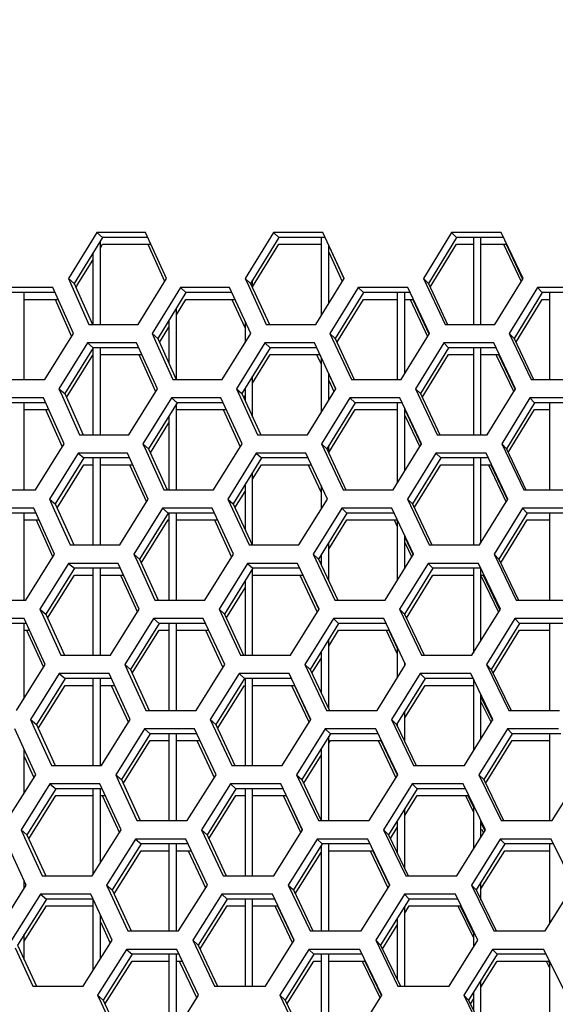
# Model space of a CAD drawing. Header units: millimetres. Extents: x 0 to 420, y 0 to 297.
# Tile 52 of 256: x 112.09 to 114.91, y 90.13 to 95.31. Entities that reach past the tile are written whole.
import ezdxf

# ---------------------------------------------------------------- set-up
doc = ezdxf.new("R2010")
doc.units = ezdxf.units.MM
doc.header["$LTSCALE"] = 23.1
doc.layers.get('0').update_dxf_attribs({"linetype": 'CONTINUOUS'})
doc.layers.add('DIM_PILOTEES', color=7, linetype='CONTINUOUS')
doc.styles.add('TEXTSTYLE_5', font='txt', dxfattribs={"width": 1.142857})
doc.dimstyles.new('DIMSTYLE_4', dxfattribs={"dimtxt": 2.5, "dimasz": 0.1875, "dimexe": 0.125, "dimexo": 0.0625, "dimgap": 1.25, "dimtad": 0, "dimtih": 1, "dimtoh": 1, "dimdsep": 46, "dimtxsty": 'TEXTSTYLE_5', "dimblk": '_FILLED', "dimblk1": '_FILLED', "dimblk2": '_FILLED', "dimcen": 0.09, "dimazin": 2, "dimtfac": 1, "dimtofl": 0, "dimtmove": 0, "dimatfit": 3, "dimldrblk": '_FILLED', "dimfxl": 1, "dimtolj": 1, "dimarcsym": 0})

# ---------------------------------------------------------------- blocks, each defined once
blk = doc.blocks.new('_FILLED')
at = {"color": 0, "linetype": 'BYBLOCK'}
blk.add_solid([(0, 0), (-1, 0.167), (-1, -0.167)], dxfattribs=at)
blk = doc.blocks.new('*D9')
at = {"layer": 'DIM_PILOTEES', "color": 2, "linetype": 'CONTINUOUS'}
for p, q in [((67.0415, 106.0416), (64.0594, 106.0416)), ((64.1844, 106.0416), (64.1844, 83.7884)), ((124.0627, 106.0416), (67.0415, 106.0416)), ((64.1844, 53.2465), (64.1844, 78.7884)), ((67.0415, 53.2465), (64.0594, 53.2465)), ((101.3091, 53.2465), (67.0415, 53.2465))]:
    blk.add_line(p, q, dxfattribs=at)
at = {"layer": 'DIM_PILOTEES', "color": 2, "linetype": 'CONTINUOUS', "xscale": 0.1875, "yscale": 0.1875, "zscale": 0.1875}
for p, rotation in [((64.1844, 106.0416), 90), ((64.1844, 53.2465), 270)]:
    blk.add_blockref('_FILLED', p, dxfattribs=dict(at, rotation=rotation))
at = {"layer": 'DIM_PILOTEES', "color": 2, "linetype": 'CONTINUOUS', "insert": (64.1844, 82.5384), "char_height": 2.5, "width": 8.571429, "attachment_point": 2, "line_spacing_factor": 0.9, "style": 'TEXTSTYLE_5'}
blk.add_mtext('{\\ftxt;\\W0.0001;\\H0.0001;\\~}{\\ftxt;\\W2.2857142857;\\H2.5; }{\\ftxt;\\W0.0001;\\H0.0001;\\~}', dxfattribs=at)

msp = doc.modelspace()

# ---------------------------------------------------------------- linework, layer by layer
at = {"color": 3, "linetype": 'CONTINUOUS'}
for p, q in [((112.4959, 94.1882), (112.3468, 93.9467)), ((112.753, 94.1882), (112.4959, 94.1882)), ((112.862, 93.9467), (112.753, 94.1882)), ((113.4245, 94.1882), (113.276, 93.9467)), ((113.6838, 94.1882), (113.4245, 94.1882)), ((113.7955, 93.9467), (113.6838, 94.1882)), ((114.3606, 94.1882), (114.2128, 93.9467)), ((114.6219, 94.1882), (114.3606, 94.1882)), ((114.7363, 93.9467), (114.6219, 94.1882)), ((112.7647, 94.1265), (112.8527, 93.9316)), ((114.6342, 94.1265), (114.7267, 93.9311)), ((113.7152, 94.0843), (113.786, 93.9313)), ((112.3468, 93.9467), (112.3648, 93.9065)), ((112.7129, 93.7053), (112.862, 93.9467)), ((113.276, 93.9467), (113.2944, 93.9065)), ((113.647, 93.7053), (113.7955, 93.9467)), ((114.2128, 93.9467), (114.3262, 93.7053)), ((114.5885, 93.7053), (114.7363, 93.9467)), ((112.2656, 93.8984), (112.009, 93.8984)), ((112.3734, 93.657), (112.2656, 93.8984)), ((112.3648, 93.9065), (112.4549, 93.7053)), ((112.9356, 93.8984), (112.7865, 93.657)), ((113.1944, 93.8984), (112.9356, 93.8984)), ((113.305, 93.657), (113.1944, 93.8984)), ((113.2944, 93.9065), (113.3868, 93.7053)), ((113.87, 93.8984), (113.7215, 93.657)), ((114.1309, 93.8984), (113.87, 93.8984)), ((114.2442, 93.657), (114.1309, 93.8984)), ((114.8117, 93.8984), (114.6639, 93.657)), ((115.0745, 93.8984), (114.8117, 93.8984)), ((112.2771, 93.8367), (112.3641, 93.6419)), ((113.2062, 93.8367), (113.2752, 93.686)), ((114.143, 93.8367), (114.2347, 93.6414)), ((112.2239, 93.4155), (112.3734, 93.657)), ((112.4549, 93.7053), (112.7129, 93.7053)), ((112.7865, 93.657), (112.8047, 93.6167)), ((113.1559, 93.4155), (113.305, 93.657)), ((113.3868, 93.7053), (113.647, 93.7053)), ((113.7215, 93.657), (113.834, 93.4155)), ((114.0958, 93.4155), (114.2442, 93.657)), ((114.3262, 93.7053), (114.5885, 93.7053)), ((114.6639, 93.657), (114.7789, 93.4155)), ((112.4467, 93.6087), (112.2971, 93.3672)), ((112.7049, 93.6087), (112.4467, 93.6087)), ((112.8145, 93.3672), (112.7049, 93.6087)), ((112.8047, 93.6167), (112.8962, 93.4155)), ((113.3792, 93.6087), (113.2302, 93.3672)), ((113.6396, 93.6087), (113.3792, 93.6087)), ((113.7519, 93.3672), (113.6396, 93.6087)), ((114.3194, 93.6087), (114.1709, 93.3672)), ((114.5818, 93.6087), (114.3194, 93.6087)), ((114.6966, 93.3672), (114.5818, 93.6087)), ((112.7166, 93.5469), (112.8051, 93.352)), ((113.6516, 93.5469), (113.6752, 93.4961)), ((114.594, 93.5469), (114.687, 93.3515)), ((111.9664, 93.4155), (112.2239, 93.4155)), ((112.8962, 93.4155), (113.1559, 93.4155)), ((113.7152, 93.4101), (113.7424, 93.3518)), ((113.834, 93.4155), (114.0958, 93.4155)), ((114.7789, 93.4155), (115.0426, 93.4155)), ((112.2971, 93.3672), (112.3151, 93.3269)), ((112.6648, 93.1257), (112.8145, 93.3672)), ((113.2302, 93.3672), (113.3415, 93.1257)), ((113.6028, 93.1257), (113.7519, 93.3672)), ((114.1709, 93.3672), (114.2849, 93.1257)), ((114.5483, 93.1257), (114.6966, 93.3672)), ((112.2155, 93.3189), (111.9579, 93.3189)), ((112.3239, 93.0774), (112.2155, 93.3189)), ((112.3151, 93.3269), (112.4057, 93.1257)), ((112.8884, 93.3189), (112.7387, 93.0774)), ((113.1483, 93.3189), (112.8884, 93.3189)), ((113.2594, 93.0774), (113.1483, 93.3189)), ((113.8267, 93.3189), (113.6777, 93.0774)), ((114.0887, 93.3189), (113.8267, 93.3189)), ((114.2026, 93.0774), (114.0887, 93.3189)), ((114.7724, 93.3189), (114.624, 93.0774)), ((115.0363, 93.3189), (114.7724, 93.3189)), ((112.2271, 93.2572), (112.3146, 93.0623)), ((113.1601, 93.2572), (113.25, 93.0621)), ((114.1152, 93.2267), (114.193, 93.0619)), ((112.4057, 93.1257), (112.6648, 93.1257)), ((113.3415, 93.1257), (113.6028, 93.1257)), ((114.2849, 93.1257), (114.5483, 93.1257)), ((112.1738, 92.8359), (112.3239, 93.0774)), ((112.7387, 93.0774), (112.7571, 93.0371)), ((112.7571, 93.0371), (112.849, 92.8359)), ((113.1098, 92.8359), (113.2594, 93.0774)), ((113.6777, 93.0774), (113.7907, 92.8359)), ((114.0536, 92.8359), (114.2026, 93.0774)), ((114.624, 93.0774), (114.7396, 92.8359)), ((112.3975, 93.0291), (112.2474, 92.7876)), ((112.6568, 93.0291), (112.3975, 93.0291)), ((112.7669, 92.7876), (112.6568, 93.0291)), ((113.334, 93.0291), (113.1844, 92.7876)), ((113.5955, 93.0291), (113.334, 93.0291)), ((113.7083, 92.7876), (113.5955, 93.0291)), ((114.2781, 93.0291), (114.1291, 92.7876)), ((114.5416, 93.0291), (114.2781, 93.0291)), ((114.657, 92.7876), (114.5416, 93.0291)), ((112.6686, 92.9674), (112.7575, 92.7724)), ((113.6076, 92.9674), (113.6752, 92.8224)), ((114.5539, 92.9674), (114.6473, 92.7719)), ((111.9153, 92.8359), (112.1738, 92.8359)), ((112.849, 92.8359), (113.1098, 92.8359)), ((113.7907, 92.8359), (114.0536, 92.8359)), ((114.7396, 92.8359), (115.0044, 92.8359)), ((112.2474, 92.7876), (112.2655, 92.7474)), ((112.6168, 92.5461), (112.7669, 92.7876)), ((113.1844, 92.7876), (113.2963, 92.5461)), ((113.5587, 92.5461), (113.7083, 92.7876)), ((114.1291, 92.7876), (114.2437, 92.5461)), ((114.5081, 92.5461), (114.657, 92.7876)), ((112.1655, 92.7393), (111.9067, 92.7393)), ((112.2744, 92.4978), (112.1655, 92.7393)), ((112.2655, 92.7474), (112.3565, 92.5461)), ((112.8411, 92.7393), (112.691, 92.4978)), ((113.1021, 92.7393), (112.8411, 92.7393)), ((113.2139, 92.4978), (113.1021, 92.7393)), ((113.7835, 92.7393), (113.6339, 92.4978)), ((114.0466, 92.7393), (113.7835, 92.7393)), ((114.161, 92.4978), (114.0466, 92.7393)), ((114.7331, 92.7393), (114.5842, 92.4978)), ((114.9981, 92.7393), (114.7331, 92.7393)), ((112.1771, 92.6776), (112.265, 92.4828)), ((113.1141, 92.6776), (113.2043, 92.4825)), ((114.0588, 92.6776), (114.0752, 92.6428)), ((112.3565, 92.5461), (112.6168, 92.5461)), ((113.2963, 92.5461), (113.5587, 92.5461)), ((114.1152, 92.5584), (114.1513, 92.4823)), ((114.2437, 92.5461), (114.5081, 92.5461)), ((112.1238, 92.2564), (112.2744, 92.4978)), ((112.691, 92.4978), (112.7094, 92.4576)), ((113.0637, 92.2564), (113.2139, 92.4978)), ((113.6339, 92.4978), (113.7474, 92.2564)), ((114.0114, 92.2564), (114.161, 92.4978)), ((114.5842, 92.4978), (114.7003, 92.2564)), ((112.3483, 92.4495), (112.1976, 92.2081)), ((112.6087, 92.4495), (112.3483, 92.4495)), ((112.7194, 92.2081), (112.6087, 92.4495)), ((112.7094, 92.4576), (112.8018, 92.2564)), ((113.2887, 92.4495), (113.1386, 92.2081)), ((113.5513, 92.4495), (113.2887, 92.4495)), ((113.6647, 92.2081), (113.5513, 92.4495)), ((114.2368, 92.4495), (114.0872, 92.2081)), ((114.5014, 92.4495), (114.2368, 92.4495)), ((114.6174, 92.2081), (114.5014, 92.4495)), ((112.6206, 92.3878), (112.7099, 92.1929)), ((113.5635, 92.3878), (113.6551, 92.1926)), ((114.5161, 92.3829), (114.6077, 92.1924)), ((111.8641, 92.2564), (112.1238, 92.2564)), ((112.1976, 92.2081), (112.2159, 92.1678)), ((112.5687, 91.9666), (112.7194, 92.2081)), ((112.8018, 92.2564), (113.0637, 92.2564)), ((113.1386, 92.2081), (113.251, 91.9666)), ((113.5145, 91.9666), (113.6647, 92.2081)), ((113.7474, 92.2564), (114.0114, 92.2564)), ((114.0872, 92.2081), (114.2024, 91.9666)), ((114.4679, 91.9666), (114.6174, 92.2081)), ((114.7003, 92.2564), (114.9663, 92.2564)), ((112.1154, 92.1598), (111.8556, 92.1598)), ((112.2249, 91.9183), (112.1154, 92.1598)), ((112.2159, 92.1678), (112.3073, 91.9666)), ((112.7939, 92.1598), (112.6432, 91.9183)), ((113.056, 92.1598), (112.7939, 92.1598)), ((113.1683, 91.9183), (113.056, 92.1598)), ((113.7402, 92.1598), (113.5901, 91.9183)), ((114.0044, 92.1598), (113.7402, 92.1598)), ((114.1193, 91.9183), (114.0044, 92.1598)), ((114.6938, 92.1598), (114.5443, 91.9183)), ((114.9599, 92.1598), (114.6938, 92.1598)), ((112.1271, 92.0981), (112.2155, 91.9032)), ((113.068, 92.0981), (113.1587, 91.903)), ((114.0167, 92.0981), (114.0752, 91.9749)), ((112.3073, 91.9666), (112.5687, 91.9666)), ((113.251, 91.9666), (113.5145, 91.9666)), ((114.2024, 91.9666), (114.4679, 91.9666)), ((112.0737, 91.6768), (112.2249, 91.9183)), ((112.6432, 91.9183), (112.6617, 91.878)), ((113.0176, 91.6768), (113.1683, 91.9183)), ((113.5901, 91.9183), (113.7041, 91.6768)), ((113.9692, 91.6768), (114.1193, 91.9183)), ((114.5443, 91.9183), (114.661, 91.6768)), ((112.2991, 91.87), (112.1479, 91.6285)), ((112.5606, 91.87), (112.2991, 91.87)), ((112.6718, 91.6285), (112.5606, 91.87)), ((112.6617, 91.878), (112.7546, 91.6768)), ((113.2435, 91.87), (113.0928, 91.6285)), ((113.5072, 91.87), (113.2435, 91.87)), ((113.6211, 91.6285), (113.5072, 91.87)), ((114.1955, 91.87), (114.0454, 91.6285)), ((114.4612, 91.87), (114.1955, 91.87)), ((114.5777, 91.6285), (114.4612, 91.87)), ((112.5725, 91.8083), (112.6623, 91.6133)), ((113.5194, 91.8083), (113.6114, 91.6131)), ((114.5152, 91.722), (114.568, 91.6128)), ((112.7546, 91.6768), (113.0176, 91.6768)), ((113.7041, 91.6768), (113.9692, 91.6768)), ((114.661, 91.6768), (114.9281, 91.6768)), ((112.1479, 91.6285), (112.1662, 91.5883)), ((112.1662, 91.5883), (112.2582, 91.387)), ((112.5206, 91.387), (112.6718, 91.6285)), ((113.0928, 91.6285), (113.2058, 91.387)), ((113.4704, 91.387), (113.6211, 91.6285)), ((114.0454, 91.6285), (114.1611, 91.387)), ((114.4277, 91.387), (114.5777, 91.6285)), ((112.1754, 91.3387), (112.0654, 91.5802)), ((112.7467, 91.5802), (112.5954, 91.3387)), ((113.0099, 91.5802), (112.7467, 91.5802)), ((113.1227, 91.3387), (113.0099, 91.5802)), ((113.6969, 91.5802), (113.5462, 91.3387)), ((113.9622, 91.5802), (113.6969, 91.5802)), ((114.0777, 91.3387), (113.9622, 91.5802)), ((114.6545, 91.5802), (114.5045, 91.3387)), ((114.9217, 91.5802), (114.6545, 91.5802)), ((113.0219, 91.5185), (113.1131, 91.3234)), ((113.9746, 91.5185), (114.068, 91.3232)), ((112.1152, 91.4348), (112.166, 91.3236)), ((112.2582, 91.387), (112.5206, 91.387)), ((113.2058, 91.387), (113.4704, 91.387)), ((114.1611, 91.387), (114.4277, 91.387)), ((112.0237, 91.0973), (112.1754, 91.3387)), ((112.5954, 91.3387), (112.6141, 91.2985)), ((112.9714, 91.0973), (113.1227, 91.3387)), ((113.5462, 91.3387), (113.6609, 91.0973)), ((113.9271, 91.0973), (114.0777, 91.3387)), ((114.5045, 91.3387), (114.6217, 91.0973)), ((114.8899, 91.0973), (115.0398, 91.3387)), ((112.25, 91.2904), (112.0982, 91.049)), ((112.5126, 91.2904), (112.25, 91.2904)), ((112.6243, 91.049), (112.5126, 91.2904)), ((112.6141, 91.2985), (112.7074, 91.0973)), ((113.1982, 91.2904), (113.047, 91.049)), ((113.463, 91.2904), (113.1982, 91.2904)), ((113.5775, 91.049), (113.463, 91.2904)), ((114.1542, 91.2904), (114.0035, 91.049)), ((114.421, 91.2904), (114.1542, 91.2904)), ((114.5381, 91.049), (114.421, 91.2904)), ((112.5245, 91.2287), (112.6147, 91.0337)), ((113.4753, 91.2287), (113.5678, 91.0335)), ((114.4335, 91.2287), (114.4752, 91.1426)), ((112.7074, 91.0973), (112.9714, 91.0973)), ((113.6609, 91.0973), (113.9271, 91.0973)), ((114.6217, 91.0973), (114.8899, 91.0973)), ((112.0982, 91.049), (112.1166, 91.0087)), ((112.4725, 90.8075), (112.6243, 91.049)), ((113.047, 91.049), (113.1605, 90.8075)), ((113.4262, 90.8075), (113.5775, 91.049)), ((114.0035, 91.049), (114.1198, 90.8075)), ((114.3875, 90.8075), (114.5381, 91.049)), ((114.5185, 91.0534), (114.5283, 91.0333)), ((112.1259, 90.7592), (112.0153, 91.0007)), ((112.1166, 91.0087), (112.209, 90.8075)), ((112.6995, 91.0007), (112.5477, 90.7592)), ((112.9637, 91.0007), (112.6995, 91.0007)), ((113.0771, 90.7592), (112.9637, 91.0007)), ((113.6536, 91.0007), (113.5024, 90.7592)), ((113.92, 91.0007), (113.6536, 91.0007)), ((114.0361, 90.7592), (113.92, 91.0007)), ((114.6152, 91.0007), (114.4646, 90.7592)), ((114.8835, 91.0007), (114.6152, 91.0007)), ((115.0022, 90.7592), (114.8835, 91.0007)), ((112.9759, 90.9389), (113.0675, 90.7438)), ((113.9324, 90.9389), (114.0263, 90.7436)), ((111.9736, 90.5177), (112.1259, 90.7592)), ((112.209, 90.8075), (112.4725, 90.8075)), ((112.5477, 90.7592), (112.5664, 90.7189)), ((112.9253, 90.5177), (113.0771, 90.7592)), ((113.1605, 90.8075), (113.4262, 90.8075)), ((113.5024, 90.7592), (113.6176, 90.5177)), ((113.8849, 90.5177), (114.0361, 90.7592)), ((114.1198, 90.8075), (114.3875, 90.8075)), ((114.4646, 90.7592), (114.5824, 90.5177)), ((114.8517, 90.5177), (115.0022, 90.7592)), ((112.2008, 90.7109), (112.0485, 90.4694)), ((112.4645, 90.7109), (112.2008, 90.7109)), ((112.5767, 90.4694), (112.4645, 90.7109)), ((112.5664, 90.7189), (112.6601, 90.5177)), ((113.153, 90.7109), (113.0012, 90.4694)), ((113.4189, 90.7109), (113.153, 90.7109)), ((113.5339, 90.4694), (113.4189, 90.7109)), ((114.1129, 90.7109), (113.9617, 90.4694)), ((114.3808, 90.7109), (114.1129, 90.7109)), ((114.4985, 90.4694), (114.3808, 90.7109)), ((113.4312, 90.6492), (113.5242, 90.4539)), ((114.3934, 90.6492), (114.4752, 90.4811)), ((112.5152, 90.5657), (112.5671, 90.4542)), ((112.6601, 90.5177), (112.9253, 90.5177)), ((113.6176, 90.5177), (113.8849, 90.5177)), ((114.5824, 90.5177), (114.8517, 90.5177)), ((112.4244, 90.2279), (112.5767, 90.4694)), ((113.0012, 90.4694), (113.1153, 90.2279)), ((113.3821, 90.2279), (113.5339, 90.4694)), ((113.9617, 90.4694), (114.0785, 90.2279)), ((114.3473, 90.2279), (114.4985, 90.4694)), ((112.067, 90.4291), (112.1598, 90.2279)), ((112.6523, 90.4211), (112.4999, 90.1796)), ((112.9176, 90.4211), (112.6523, 90.4211)), ((113.0315, 90.1796), (112.9176, 90.4211)), ((113.6104, 90.4211), (113.4586, 90.1796)), ((113.8779, 90.4211), (113.6104, 90.4211)), ((113.9945, 90.1796), (113.8779, 90.4211)), ((114.5759, 90.4211), (114.4248, 90.1796)), ((114.8453, 90.4211), (114.5759, 90.4211)), ((114.9645, 90.1796), (114.8453, 90.4211)), ((112.9298, 90.3594), (113.0219, 90.1643)), ((113.8903, 90.3594), (113.9847, 90.164)), ((114.8581, 90.3594), (114.8752, 90.3245)), ((112.1598, 90.2279), (112.4244, 90.2279)), ((113.1153, 90.2279), (113.3821, 90.2279)), ((114.0785, 90.2279), (114.3473, 90.2279)), ((112.4999, 90.1796), (112.5187, 90.1394)), ((112.5187, 90.1394), (112.6129, 89.9381)), ((112.8792, 89.9381), (113.0315, 90.1796)), ((113.4586, 90.1796), (113.5743, 89.9381)), ((113.8427, 89.9381), (113.9945, 90.1796)), ((114.4248, 90.1796), (114.5431, 89.9381))]:
    msp.add_line(p, q, dxfattribs=at)
at = {"color": 7, "linetype": 'CONTINUOUS'}
for p, q in [((112.4959, 94.1882), (112.5264, 94.1623)), ((113.4245, 94.1882), (113.4526, 94.1623)), ((114.3606, 94.1882), (114.3863, 94.1623)), ((112.5264, 94.1623), (112.3777, 93.9209)), ((112.5152, 93.7053), (112.5152, 94.1441)), ((112.5152, 94.1083), (112.5264, 94.1265)), ((112.7647, 94.1623), (112.5264, 94.1623)), ((112.5264, 94.1265), (112.7808, 94.1265)), ((113.4526, 94.1623), (113.3044, 93.9209)), ((113.3152, 93.9026), (113.4526, 94.1265)), ((113.6957, 94.1623), (113.4526, 94.1623)), ((113.4526, 94.1265), (113.6752, 94.1265)), ((113.6752, 94.1623), (113.6752, 93.7511)), ((114.3863, 94.1623), (114.2388, 93.9209)), ((114.2483, 93.9005), (114.3863, 94.1265)), ((114.6342, 94.1623), (114.3863, 94.1623)), ((114.3863, 94.1265), (114.4752, 94.1265)), ((114.4752, 94.1623), (114.4752, 93.7053)), ((114.5152, 93.7053), (114.5152, 94.1623)), ((114.5152, 94.1265), (114.6469, 94.1265)), ((114.6469, 94.1265), (114.7337, 93.9426)), ((112.4752, 94.0791), (112.4752, 93.7053)), ((113.7152, 93.8162), (113.7152, 94.1201)), ((113.7152, 94.1179), (113.7944, 93.9462)), ((112.3937, 93.911), (112.4752, 94.0433)), ((112.3468, 93.9467), (112.3777, 93.9209)), ((112.3777, 93.9209), (112.4739, 93.7053)), ((113.276, 93.9467), (113.3044, 93.9209)), ((113.3044, 93.9209), (113.403, 93.7053)), ((113.3152, 93.8972), (113.3152, 93.9384)), ((114.2128, 93.9467), (114.2388, 93.9209)), ((114.2388, 93.9209), (114.3398, 93.7053)), ((112.2771, 93.8726), (112.0408, 93.8726)), ((112.1152, 93.4155), (112.1152, 93.8726)), ((112.387, 93.9), (112.3937, 93.911)), ((112.9649, 93.8726), (112.8162, 93.6311)), ((112.9356, 93.8984), (112.9649, 93.8726)), ((113.2062, 93.8726), (112.9649, 93.8726)), ((113.8969, 93.8726), (113.7488, 93.6311)), ((113.87, 93.8984), (113.8969, 93.8726)), ((114.143, 93.8726), (113.8969, 93.8726)), ((114.0752, 93.8726), (114.0752, 93.4155)), ((114.1152, 93.4471), (114.1152, 93.8726)), ((114.8361, 93.8726), (114.6887, 93.6311)), ((114.8117, 93.8984), (114.8361, 93.8726)), ((115.0869, 93.8726), (114.8361, 93.8726)), ((114.8752, 93.8726), (114.8752, 93.4155)), ((112.1152, 93.8367), (112.2931, 93.8367)), ((112.9152, 93.756), (112.9649, 93.8367)), ((112.9649, 93.8367), (113.2231, 93.8367)), ((113.7582, 93.6107), (113.8969, 93.8367)), ((113.8969, 93.8367), (114.0752, 93.8367)), ((114.1152, 93.8367), (114.1571, 93.8367)), ((114.1571, 93.8367), (114.2417, 93.6558)), ((114.6982, 93.6109), (114.8361, 93.8367)), ((114.8361, 93.8367), (114.8752, 93.8367)), ((112.9152, 93.4155), (112.9152, 93.7918)), ((112.4707, 93.7123), (112.4739, 93.7053)), ((112.8752, 93.7269), (112.8752, 93.5006)), ((113.2752, 93.7218), (113.2752, 93.6087)), ((112.7865, 93.657), (112.8162, 93.6311)), ((112.8255, 93.6104), (112.8752, 93.691)), ((113.7215, 93.657), (113.7488, 93.6311)), ((114.6639, 93.657), (114.6887, 93.6311)), ((112.4467, 93.6087), (112.4773, 93.5828)), ((112.8162, 93.6311), (112.9138, 93.4155)), ((113.3792, 93.6087), (113.4074, 93.5828)), ((113.7488, 93.6311), (113.8488, 93.4155)), ((114.3194, 93.6087), (114.345, 93.5828)), ((114.6887, 93.6311), (114.7911, 93.4155)), ((112.4773, 93.5828), (112.328, 93.3413)), ((112.4752, 93.5795), (112.4752, 93.1257)), ((112.7166, 93.5828), (112.4773, 93.5828)), ((112.5152, 93.1257), (112.5152, 93.5828)), ((113.4074, 93.5828), (113.2586, 93.3413)), ((113.6516, 93.5828), (113.4074, 93.5828)), ((114.345, 93.5828), (114.1969, 93.3413)), ((114.594, 93.5828), (114.345, 93.5828)), ((114.4752, 93.5828), (114.4752, 93.1257)), ((114.5152, 93.1257), (114.5152, 93.5828)), ((112.3373, 93.3205), (112.4752, 93.5437)), ((112.5152, 93.5469), (112.7329, 93.5469)), ((113.3152, 93.3973), (113.4074, 93.5469)), ((113.4074, 93.5469), (113.6671, 93.5469)), ((113.6671, 93.5469), (113.6752, 93.5294)), ((113.6752, 93.5319), (113.6752, 93.2429)), ((114.2065, 93.321), (114.345, 93.5469)), ((114.345, 93.5469), (114.4752, 93.5469)), ((114.5152, 93.5469), (114.6067, 93.5469)), ((114.6067, 93.5469), (114.694, 93.3629)), ((113.3152, 93.218), (113.3152, 93.4331)), ((113.7152, 93.3077), (113.7152, 93.4459)), ((113.7152, 93.4429), (113.7506, 93.3666)), ((114.7888, 93.4202), (114.7911, 93.4155)), ((112.2971, 93.3672), (112.328, 93.3413)), ((113.2302, 93.3672), (113.2586, 93.3413)), ((113.2752, 93.3682), (113.2752, 93.3051)), ((114.1709, 93.3672), (114.1969, 93.3413)), ((112.328, 93.3413), (112.4246, 93.1257)), ((112.8884, 93.3189), (112.9177, 93.293)), ((113.2586, 93.3413), (113.3577, 93.1257)), ((113.2681, 93.3208), (113.2746, 93.3314)), ((113.8267, 93.3189), (113.8537, 93.293)), ((114.1969, 93.3413), (114.2984, 93.1257)), ((114.7724, 93.3189), (114.7968, 93.293)), ((112.2271, 93.293), (111.9897, 93.293)), ((112.1152, 92.8359), (112.1152, 93.293)), ((112.1152, 93.2572), (112.2432, 93.2572)), ((112.9177, 93.293), (112.7684, 93.0515)), ((112.9152, 92.8359), (112.9152, 93.289)), ((113.1601, 93.293), (112.9177, 93.293)), ((112.9177, 93.2572), (113.1769, 93.2572)), ((113.8537, 93.293), (113.705, 93.0515)), ((113.7152, 93.0324), (113.8537, 93.2572)), ((114.1009, 93.293), (113.8537, 93.293)), ((113.8537, 93.2572), (114.0752, 93.2572)), ((114.0752, 93.293), (114.0752, 92.871)), ((114.115, 93.2572), (114.2008, 93.0745)), ((114.1152, 92.9358), (114.1152, 93.2625)), ((114.7968, 93.293), (114.6488, 93.0515)), ((114.6584, 93.0313), (114.7968, 93.2572)), ((115.0487, 93.293), (114.7968, 93.293)), ((114.7968, 93.2572), (114.8752, 93.2572)), ((114.8752, 93.293), (114.8752, 92.8359)), ((112.8752, 93.2242), (112.8752, 92.8359)), ((112.7778, 93.0309), (112.8752, 93.1884)), ((112.7387, 93.0774), (112.7684, 93.0515)), ((112.7684, 93.0515), (112.8666, 92.8359)), ((113.6777, 93.0774), (113.705, 93.0515)), ((113.705, 93.0515), (113.8055, 92.8359)), ((113.7152, 93.0294), (113.7152, 93.0682)), ((114.624, 93.0774), (114.6488, 93.0515)), ((114.6488, 93.0515), (114.7517, 92.8359)), ((112.4281, 93.0032), (112.2783, 92.7617)), ((112.3975, 93.0291), (112.4281, 93.0032)), ((112.6686, 93.0032), (112.4281, 93.0032)), ((112.4752, 93.0032), (112.4752, 92.5461)), ((112.5152, 92.5461), (112.5152, 93.0032)), ((113.3621, 93.0032), (113.2128, 92.7617)), ((113.334, 93.0291), (113.3621, 93.0032)), ((113.6076, 93.0032), (113.3621, 93.0032)), ((114.3037, 93.0032), (114.1551, 92.7617)), ((114.2781, 93.0291), (114.3037, 93.0032)), ((114.5539, 93.0032), (114.3037, 93.0032)), ((114.4752, 93.0032), (114.4752, 92.5461)), ((114.5152, 92.5577), (114.5152, 93.0032)), ((112.2943, 92.7518), (112.4281, 92.9674)), ((112.4281, 92.9674), (112.4752, 92.9674)), ((112.5152, 92.9674), (112.6849, 92.9674)), ((113.3152, 92.8915), (113.3621, 92.9674)), ((113.3621, 92.9674), (113.623, 92.9674)), ((113.623, 92.9674), (113.6752, 92.855)), ((114.1647, 92.7415), (114.3037, 92.9674)), ((114.3037, 92.9674), (114.4752, 92.9674)), ((114.5152, 92.9674), (114.5666, 92.9674)), ((114.5666, 92.9674), (114.6543, 92.7832)), ((113.3152, 92.5461), (113.3152, 92.9273)), ((112.8636, 92.8426), (112.8666, 92.8359)), ((113.2752, 92.8626), (113.2752, 92.6265)), ((113.6752, 92.8582), (113.6752, 92.7342)), ((113.8029, 92.8416), (113.8055, 92.8359)), ((112.2474, 92.7876), (112.2783, 92.7617)), ((113.1844, 92.7876), (113.2128, 92.7617)), ((113.2223, 92.7412), (113.2752, 92.8268)), ((114.1291, 92.7876), (114.1551, 92.7617)), ((112.2783, 92.7617), (112.3754, 92.5461)), ((112.2876, 92.741), (112.2943, 92.7518)), ((112.8411, 92.7393), (112.8705, 92.7134)), ((113.2128, 92.7617), (113.3124, 92.5461)), ((113.7835, 92.7393), (113.8104, 92.7134)), ((114.1551, 92.7617), (114.2571, 92.5461)), ((114.7331, 92.7393), (114.7575, 92.7134)), ((112.1771, 92.7134), (111.9386, 92.7134)), ((112.1152, 92.2564), (112.1152, 92.7134)), ((112.1152, 92.6776), (112.1933, 92.6776)), ((112.8705, 92.7134), (112.7207, 92.472)), ((112.7301, 92.4513), (112.8705, 92.6776)), ((113.1141, 92.7134), (112.8705, 92.7134)), ((112.8705, 92.6776), (112.8752, 92.6776)), ((112.8752, 92.7134), (112.8752, 92.2564)), ((112.9152, 92.2564), (112.9152, 92.7134)), ((112.9152, 92.6776), (113.1308, 92.6776)), ((113.8104, 92.7134), (113.6611, 92.472)), ((113.7152, 92.5236), (113.8104, 92.6776)), ((114.0588, 92.7134), (113.8104, 92.7134)), ((113.8104, 92.6776), (114.0728, 92.6776)), ((114.0752, 92.6787), (114.0752, 92.3594)), ((114.7575, 92.7134), (114.609, 92.472)), ((114.6186, 92.4518), (114.7575, 92.6776)), ((115.0106, 92.7134), (114.7575, 92.7134)), ((114.7575, 92.6776), (114.8752, 92.6776)), ((114.8752, 92.7134), (114.8752, 92.2564)), ((114.1152, 92.424), (114.1152, 92.5942)), ((114.1152, 92.5876), (114.1591, 92.4948)), ((113.3096, 92.5523), (113.3124, 92.5461)), ((113.7152, 92.3564), (113.7152, 92.5594)), ((112.691, 92.4978), (112.7207, 92.472)), ((112.7207, 92.472), (112.8193, 92.2564)), ((113.6339, 92.4978), (113.6611, 92.472)), ((113.6611, 92.472), (113.7622, 92.2564)), ((113.6752, 92.4948), (113.6752, 92.4418)), ((114.5842, 92.4978), (114.609, 92.472)), ((114.609, 92.472), (114.7124, 92.2564)), ((112.3789, 92.4237), (112.2286, 92.1822)), ((112.3483, 92.4495), (112.3789, 92.4237)), ((112.6206, 92.4237), (112.3789, 92.4237)), ((112.4752, 92.4237), (112.4752, 91.9666)), ((112.5152, 91.9666), (112.5152, 92.4237)), ((113.3169, 92.4237), (113.167, 92.1822)), ((113.2887, 92.4495), (113.3169, 92.4237)), ((113.3152, 91.9666), (113.3152, 92.421)), ((113.5635, 92.4237), (113.3169, 92.4237)), ((113.6707, 92.4516), (113.6752, 92.4589)), ((114.2625, 92.4237), (114.1133, 92.1822)), ((114.2368, 92.4495), (114.2625, 92.4237)), ((114.5138, 92.4237), (114.2625, 92.4237)), ((114.4752, 92.4237), (114.4752, 91.9784)), ((114.5152, 92.043), (114.5152, 92.4206)), ((112.2379, 92.1614), (112.3789, 92.3878)), ((112.3789, 92.3878), (112.4752, 92.3878)), ((112.5152, 92.3878), (112.637, 92.3878)), ((113.3169, 92.3878), (113.5788, 92.3878)), ((113.5788, 92.3878), (113.6632, 92.2074)), ((114.1229, 92.1619), (114.2625, 92.3878)), ((114.2625, 92.3878), (114.4752, 92.3878)), ((114.5152, 92.3878), (114.5264, 92.3878)), ((114.5264, 92.3878), (114.6146, 92.2036)), ((113.1831, 92.1722), (113.2752, 92.3207)), ((113.2752, 92.3565), (113.2752, 91.9666)), ((112.1976, 92.2081), (112.2286, 92.1822)), ((113.1386, 92.2081), (113.167, 92.1822)), ((114.0872, 92.2081), (114.1133, 92.1822)), ((112.2286, 92.1822), (112.3262, 91.9666)), ((112.7939, 92.1598), (112.8233, 92.1339)), ((113.167, 92.1822), (113.2671, 91.9666)), ((113.1765, 92.1617), (113.1831, 92.1722)), ((113.7402, 92.1598), (113.7671, 92.1339)), ((114.1133, 92.1822), (114.2157, 91.9666)), ((114.1152, 92.178), (114.1152, 92.1854)), ((114.6938, 92.1598), (114.7182, 92.1339)), ((112.1271, 92.1339), (111.8874, 92.1339)), ((112.1152, 91.7431), (112.1152, 92.1339)), ((112.8233, 92.1339), (112.6729, 91.8924)), ((113.068, 92.1339), (112.8233, 92.1339)), ((112.8752, 92.1339), (112.8752, 91.6768)), ((112.9152, 91.6768), (112.9152, 92.1339)), ((113.7671, 92.1339), (113.6173, 91.8924)), ((114.0167, 92.1339), (113.7671, 92.1339)), ((114.7182, 92.1339), (114.5691, 91.8924)), ((114.9725, 92.1339), (114.7182, 92.1339)), ((114.8752, 92.1339), (114.8752, 91.6768)), ((112.1152, 92.0981), (112.1434, 92.0981)), ((112.6824, 91.8718), (112.8233, 92.0981)), ((112.8233, 92.0981), (112.8752, 92.0981)), ((112.9152, 92.0981), (113.0847, 92.0981)), ((113.7152, 92.0144), (113.7671, 92.0981)), ((113.7671, 92.0981), (114.0306, 92.0981)), ((114.0306, 92.0981), (114.0752, 92.0039)), ((114.5788, 91.8723), (114.7182, 92.0981)), ((114.7182, 92.0981), (114.8752, 92.0981)), ((113.7152, 91.6844), (113.7152, 92.0502)), ((114.0752, 92.0108), (114.0752, 91.8473)), ((112.323, 91.9737), (112.3262, 91.9666)), ((113.6269, 91.872), (113.6752, 91.9499)), ((113.6752, 91.9857), (113.6752, 91.7693)), ((112.6432, 91.9183), (112.6729, 91.8924)), ((113.5901, 91.9183), (113.6173, 91.8924)), ((114.1152, 91.9117), (114.1152, 91.9269)), ((114.5443, 91.9183), (114.5691, 91.8924)), ((112.2991, 91.87), (112.3297, 91.8441)), ((112.6729, 91.8924), (112.772, 91.6768)), ((113.2435, 91.87), (113.2716, 91.8441)), ((113.6173, 91.8924), (113.7188, 91.6768)), ((114.1955, 91.87), (114.2212, 91.8441)), ((114.5691, 91.8924), (114.673, 91.6768)), ((112.3297, 91.8441), (112.1788, 91.6026)), ((112.1883, 91.5819), (112.3297, 91.8083)), ((112.5725, 91.8441), (112.3297, 91.8441)), ((112.3297, 91.8083), (112.4752, 91.8083)), ((112.4752, 91.8441), (112.4752, 91.387)), ((112.5152, 91.387), (112.5152, 91.8441)), ((112.5152, 91.8083), (112.589, 91.8083)), ((113.2716, 91.8441), (113.1212, 91.6026)), ((113.1308, 91.5821), (113.2716, 91.8083)), ((113.5194, 91.8441), (113.2716, 91.8441)), ((113.2752, 91.8441), (113.2752, 91.387)), ((113.3152, 91.387), (113.3152, 91.8441)), ((113.3152, 91.8083), (113.5346, 91.8083)), ((113.5346, 91.8083), (113.6195, 91.6278)), ((114.2212, 91.8441), (114.0714, 91.6026)), ((114.1152, 91.6374), (114.2212, 91.8083)), ((114.4737, 91.8441), (114.2212, 91.8441)), ((114.2212, 91.8083), (114.4737, 91.8083)), ((114.4752, 91.8408), (114.4752, 91.4635)), ((114.5152, 91.5279), (114.5152, 91.7579)), ((114.5152, 91.7478), (114.5749, 91.6239)), ((114.1152, 91.5107), (114.1152, 91.6732)), ((114.6707, 91.6815), (114.673, 91.6768)), ((112.1479, 91.6285), (112.1788, 91.6026)), ((112.1788, 91.6026), (112.2769, 91.387)), ((113.0928, 91.6285), (113.1212, 91.6026)), ((113.1212, 91.6026), (113.2218, 91.387)), ((114.0454, 91.6285), (114.0714, 91.6026)), ((114.0714, 91.6026), (114.1744, 91.387)), ((114.0752, 91.6088), (114.0752, 91.5946)), ((112.7761, 91.5543), (112.6252, 91.3129)), ((112.7467, 91.5802), (112.7761, 91.5543)), ((113.0219, 91.5543), (112.7761, 91.5543)), ((112.8752, 91.5543), (112.8752, 91.0973)), ((112.9152, 91.0973), (112.9152, 91.5543)), ((113.7238, 91.5543), (113.5735, 91.3129)), ((113.6969, 91.5802), (113.7238, 91.5543)), ((113.7152, 91.0973), (113.7152, 91.5405)), ((113.9746, 91.5543), (113.7238, 91.5543)), ((114.6789, 91.5543), (114.5293, 91.3129)), ((114.6545, 91.5802), (114.6789, 91.5543)), ((114.9343, 91.5543), (114.6789, 91.5543)), ((114.8752, 91.5543), (114.8752, 91.0973)), ((112.6413, 91.3028), (112.7761, 91.5185)), ((112.7761, 91.5185), (112.8752, 91.5185)), ((112.9152, 91.5185), (113.0386, 91.5185)), ((113.7152, 91.5047), (113.7238, 91.5185)), ((113.7238, 91.5185), (113.9884, 91.5185)), ((113.9884, 91.5185), (114.0748, 91.3373)), ((114.539, 91.2927), (114.6789, 91.5185)), ((114.6789, 91.5185), (114.8752, 91.5185)), ((112.1152, 91.2429), (112.1152, 91.4706)), ((113.5896, 91.3028), (113.6752, 91.4404)), ((113.6752, 91.4762), (113.6752, 91.0973)), ((112.5954, 91.3387), (112.6252, 91.3129)), ((113.5462, 91.3387), (113.5735, 91.3129)), ((114.0752, 91.3439), (114.0752, 91.3348)), ((114.5045, 91.3387), (114.5293, 91.3129)), ((112.25, 91.2904), (112.2806, 91.2646)), ((112.6252, 91.3129), (112.7247, 91.0973)), ((112.6347, 91.2922), (112.6413, 91.3028)), ((113.1982, 91.2904), (113.2264, 91.2646)), ((113.5735, 91.3129), (113.6755, 91.0973)), ((113.5831, 91.2925), (113.5896, 91.3028)), ((114.1542, 91.2904), (114.1799, 91.2646)), ((114.5293, 91.3129), (114.6336, 91.0973)), ((112.2806, 91.2646), (112.1291, 91.0231)), ((112.1386, 91.0023), (112.2806, 91.2287)), ((112.5245, 91.2646), (112.2806, 91.2646)), ((112.2806, 91.2287), (112.4752, 91.2287)), ((112.4752, 91.2646), (112.4752, 90.8119)), ((112.5152, 90.8754), (112.5152, 91.2646)), ((112.5152, 91.2287), (112.5411, 91.2287)), ((113.2264, 91.2646), (113.0755, 91.0231)), ((113.085, 91.0026), (113.2264, 91.2287)), ((113.4753, 91.2646), (113.2264, 91.2646)), ((113.2264, 91.2287), (113.2752, 91.2287)), ((113.2752, 91.2646), (113.2752, 90.8075)), ((113.3152, 90.8075), (113.3152, 91.2646)), ((113.3152, 91.2287), (113.4905, 91.2287)), ((113.4905, 91.2287), (113.5758, 91.0481)), ((114.1799, 91.2646), (114.0296, 91.0231)), ((114.1152, 91.1248), (114.1799, 91.2287)), ((114.4335, 91.2646), (114.1799, 91.2646)), ((114.1799, 91.2287), (114.446, 91.2287)), ((114.446, 91.2287), (114.4752, 91.1681)), ((114.446, 91.2287), (114.4752, 91.1681)), ((114.4752, 91.1784), (114.4752, 90.9481)), ((114.1152, 90.8444), (114.1152, 91.1607)), ((113.6728, 91.1029), (113.6755, 91.0973)), ((114.0752, 91.0964), (114.0752, 90.9278)), ((114.5152, 91.0123), (114.5152, 91.096)), ((114.5152, 91.0854), (114.5352, 91.0442)), ((112.0982, 91.049), (112.1291, 91.0231)), ((112.1291, 91.0231), (112.2277, 90.8075)), ((113.047, 91.049), (113.0755, 91.0231)), ((113.0755, 91.0231), (113.1765, 90.8075)), ((114.0035, 91.049), (114.0296, 91.0231)), ((114.0296, 91.0231), (114.133, 90.8075)), ((114.0393, 91.0028), (114.0752, 91.0606)), ((112.7289, 90.9748), (112.5774, 90.7333)), ((112.6995, 91.0007), (112.7289, 90.9748)), ((112.9759, 90.9748), (112.7289, 90.9748)), ((112.8752, 90.9748), (112.8752, 90.5177)), ((112.9152, 90.5177), (112.9152, 90.9748)), ((113.6806, 90.9748), (113.5297, 90.7333)), ((113.6536, 91.0007), (113.6806, 90.9748)), ((113.6752, 90.9662), (113.6752, 90.5177)), ((113.9324, 90.9748), (113.6806, 90.9748)), ((113.7152, 90.5177), (113.7152, 90.9748)), ((114.6396, 90.9748), (114.4894, 90.7333)), ((114.6152, 91.0007), (114.6396, 90.9748)), ((114.8962, 90.9748), (114.6396, 90.9748)), ((114.8752, 90.9748), (114.8752, 90.5555)), ((112.5869, 90.7127), (112.7289, 90.9389)), ((112.7289, 90.9389), (112.8752, 90.9389)), ((112.9152, 90.9389), (112.9924, 90.9389)), ((113.5393, 90.7129), (113.6752, 90.9304)), ((113.7152, 90.9389), (113.9463, 90.9389)), ((113.9463, 90.9389), (114.034, 90.7558)), ((114.5152, 90.7389), (114.6396, 90.9389)), ((114.6396, 90.9389), (114.8752, 90.9389)), ((113.1736, 90.8136), (113.1765, 90.8075)), ((112.1152, 90.7422), (112.1152, 90.7825)), ((112.5477, 90.7592), (112.5774, 90.7333)), ((113.5024, 90.7592), (113.5297, 90.7333)), ((114.4646, 90.7592), (114.4894, 90.7333)), ((114.5152, 90.6801), (114.5152, 90.7748)), ((112.2008, 90.7109), (112.2314, 90.685)), ((112.5774, 90.7333), (112.6775, 90.5177)), ((113.153, 90.7109), (113.1811, 90.685)), ((113.5297, 90.7333), (113.6322, 90.5177)), ((114.1129, 90.7109), (114.1386, 90.685)), ((114.4894, 90.7333), (114.5943, 90.5177)), ((112.2314, 90.685), (112.0794, 90.4435)), ((112.4765, 90.685), (112.2314, 90.685)), ((112.4752, 90.685), (112.4752, 90.3085)), ((113.1811, 90.685), (113.0297, 90.4435)), ((113.4312, 90.685), (113.1811, 90.685)), ((113.2752, 90.685), (113.2752, 90.2279)), ((113.3152, 90.2279), (113.3152, 90.685)), ((114.1386, 90.685), (113.9877, 90.4435)), ((114.3934, 90.685), (114.1386, 90.685)), ((112.1152, 90.4646), (112.2314, 90.6492)), ((112.2314, 90.6492), (112.4752, 90.6492)), ((113.0393, 90.423), (113.1811, 90.6492)), ((113.1811, 90.6492), (113.2752, 90.6492)), ((113.3152, 90.6492), (113.4463, 90.6492)), ((113.4463, 90.6492), (113.5321, 90.4685)), ((114.1152, 90.6118), (114.1386, 90.6492)), ((114.1152, 90.2279), (114.1152, 90.6476)), ((114.1386, 90.6492), (114.4058, 90.6492)), ((114.4058, 90.6492), (114.4752, 90.5061)), ((112.5152, 90.3719), (112.5152, 90.6015)), ((114.0752, 90.5835), (114.0752, 90.2619)), ((112.1152, 90.3654), (112.1152, 90.5004)), ((114.0038, 90.4335), (114.0752, 90.5477)), ((114.4752, 90.517), (114.4752, 90.4323)), ((113.0012, 90.4694), (113.0297, 90.4435)), ((113.9617, 90.4694), (113.9877, 90.4435)), ((112.0794, 90.4435), (112.1785, 90.2279)), ((112.6523, 90.4211), (112.6816, 90.3952)), ((113.0297, 90.4435), (113.1312, 90.2279)), ((113.6104, 90.4211), (113.6373, 90.3952)), ((113.9877, 90.4435), (114.0917, 90.2279)), ((113.9975, 90.4233), (114.0038, 90.4335)), ((114.5759, 90.4211), (114.6003, 90.3952)), ((112.6816, 90.3952), (112.5296, 90.1537)), ((112.5392, 90.1331), (112.6816, 90.3594)), ((112.9298, 90.3952), (112.6816, 90.3952)), ((112.6816, 90.3594), (112.8752, 90.3594)), ((112.8752, 90.3952), (112.8752, 89.9381)), ((112.9152, 89.9952), (112.9152, 90.3952)), ((112.9152, 90.3594), (112.9463, 90.3594)), ((113.6373, 90.3952), (113.4858, 90.1537)), ((113.4955, 90.1334), (113.6373, 90.3594)), ((113.8903, 90.3952), (113.6373, 90.3952)), ((113.6373, 90.3594), (113.6752, 90.3594)), ((113.6752, 90.3952), (113.6752, 89.9381)), ((113.7152, 89.9381), (113.7152, 90.3952)), ((113.7152, 90.3594), (113.9041, 90.3594)), ((113.9041, 90.3594), (113.9923, 90.1761)), ((114.6003, 90.3952), (114.4496, 90.1537)), ((114.5152, 90.223), (114.6003, 90.3594)), ((114.8581, 90.3952), (114.6003, 90.3952)), ((114.6003, 90.3594), (114.8691, 90.3594)), ((114.8691, 90.3594), (114.8752, 90.3468)), ((114.8752, 90.3604), (114.8752, 90.0368)), ((114.5152, 90.0192), (114.5152, 90.2589)), ((112.1752, 90.235), (112.1785, 90.2279)), ((114.4752, 90.1948), (114.4752, 90.1011)), ((112.4999, 90.1796), (112.5296, 90.1537)), ((112.5296, 90.1537), (112.6302, 89.9381)), ((113.4586, 90.1796), (113.4858, 90.1537)), ((113.4858, 90.1537), (113.5888, 89.9381)), ((114.4248, 90.1796), (114.4496, 90.1537)), ((114.4496, 90.1537), (114.5549, 89.9381)), ((114.4594, 90.1336), (114.4752, 90.159))]:
    msp.add_line(p, q, dxfattribs=at)

# ---------------------------------------------------------------- dimensions: what is measured, and where the dimension line sits
at = {"layer": 'DIM_PILOTEES', "color": 2, "linetype": 'CONTINUOUS'}
dim = msp.add_linear_dim(base=(64.1844, 53.2465), p1=(124.1252, 106.0416), p2=(101.3716, 53.2465), angle=270, text='{\\ftxt;\\W0.0001;\\H0.0001;\\~}{\\ftxt;\\W2.2857142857;\\H2.5; }{\\ftxt;\\W0.0001;\\H0.0001;\\~}', dimstyle='DIMSTYLE_4', dxfattribs=at)
dim.commit()
dim.dimension.update_dxf_attribs({"geometry": '*D9', "text_midpoint": (61.3273, 80.0384), "dimtype": 160})

doc.saveas('drawing.dxf')
